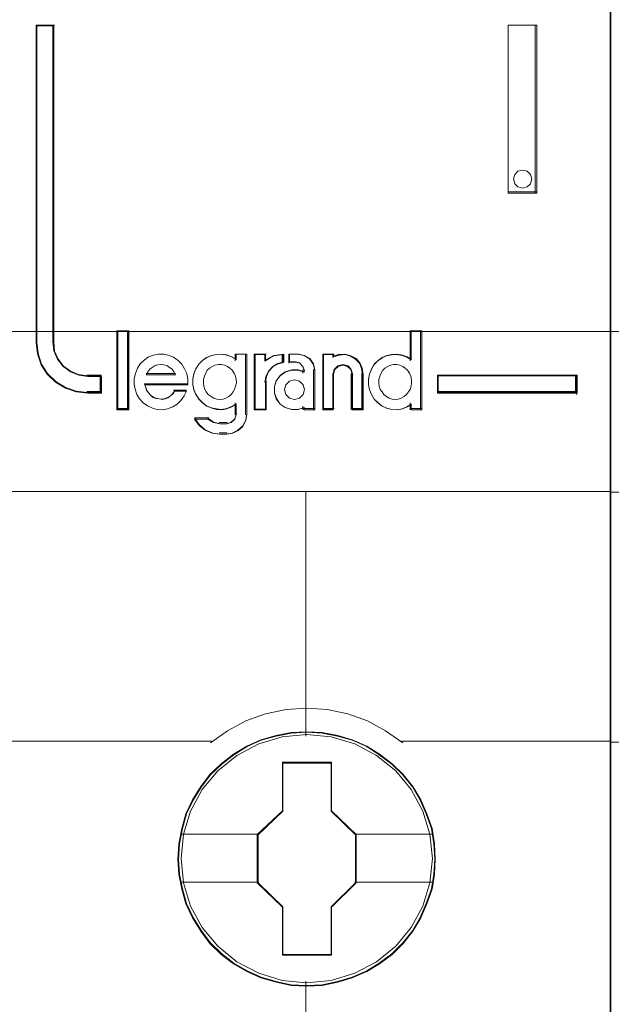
# Model space of a CAD drawing. Header units: millimetres. Extents: x 262469 to 275208, y -32539 to 9411.
# Tile 30 of 256: x 270200 to 270219, y -26509 to -26477. Entities that reach past the tile are written whole.
import ezdxf

# ---------------------------------------------------------------- set-up
doc = ezdxf.new("R2010")
doc.units = ezdxf.units.MM
doc.header["$LTSCALE"] = 100
doc.layers.add('$ ele elektryka', color=1, linetype='Continuous', lineweight=30)
doc.layers.add('$ IE SCHEMAT', color=7, linetype='Continuous', lineweight=0)

msp = doc.modelspace()

# ---------------------------------------------------------------- linework, layer by layer
at = {"layer": '$ ele elektryka', "color": 7, "lineweight": 0}
for points in [[(270219.283, -26422.946), (270199.493, -26422.946), (270199.493, -26512.893), (270219.283, -26512.893), (270219.283, -26422.946)], [(270239.072, -26422.97), (270219.283, -26422.97), (270219.283, -26512.917), (270239.072, -26512.917), (270239.072, -26422.97)], [(270202.717, -26489.067), (270202.717, -26488.528), (270202.273, -26488.528), (270201.973, -26488.486), (270201.711, -26488.371), (270201.479, -26488.207), (270201.298, -26487.984), (270201.179, -26487.717), (270201.148, -26487.427), (270201.148, -26477.103), (270200.591, -26477.103), (270200.591, -26487.427), (270200.629, -26487.796), (270200.747, -26488.147), (270200.948, -26488.456), (270201.223, -26488.71), (270201.542, -26488.903), (270201.892, -26489.024), (270202.273, -26489.067), (270202.717, -26489.067)], [(270215.942, -26477.103), (270215.942, -26482.571), (270216.869, -26482.571), (270216.869, -26477.103), (270215.942, -26477.103)], [(270216.666, -26481.962), (270216.706, -26482.106), (270216.666, -26482.264), (270216.559, -26482.362), (270216.406, -26482.408), (270216.259, -26482.362), (270216.152, -26482.264), (270216.112, -26482.106), (270216.152, -26481.962), (270216.259, -26481.851), (270216.406, -26481.818), (270216.559, -26481.851), (270216.666, -26481.962)], [(270203.579, -26489.587), (270203.579, -26487.064), (270203.241, -26487.064), (270203.241, -26489.587), (270203.579, -26489.587)], [(270218.184, -26488.485), (270213.641, -26488.485), (270213.641, -26489.067), (270218.184, -26489.067), (270218.184, -26488.485)], [(270213.571, -26504.216), (270213.546, -26503.719), (270213.466, -26503.222), (270213.294, -26502.743), (270213.098, -26502.288), (270212.84, -26501.852), (270212.526, -26501.47), (270212.164, -26501.118), (270211.758, -26500.809), (270211.347, -26500.543), (270210.868, -26500.336), (270210.395, -26500.197), (270209.891, -26500.106), (270209.387, -26500.076), (270208.883, -26500.106), (270208.392, -26500.197), (270207.894, -26500.336), (270207.439, -26500.543), (270207.009, -26500.809), (270206.61, -26501.118), (270206.241, -26501.47), (270205.947, -26501.852), (270205.676, -26502.288), (270205.461, -26502.743), (270205.326, -26503.222), (270205.228, -26503.719), (270205.197, -26504.216), (270205.228, -26504.713), (270205.326, -26505.191), (270205.461, -26505.67), (270205.676, -26506.125), (270205.947, -26506.561), (270206.241, -26506.955), (270206.61, -26507.313), (270207.009, -26507.616), (270207.439, -26507.87), (270207.894, -26508.076), (270208.392, -26508.222), (270208.883, -26508.325), (270209.387, -26508.349), (270209.891, -26508.325), (270210.395, -26508.222), (270210.868, -26508.076), (270211.347, -26507.87), (270211.758, -26507.616), (270212.164, -26507.313), (270212.526, -26506.955), (270212.84, -26506.561), (270213.098, -26506.125), (270213.294, -26505.67), (270213.466, -26505.191), (270213.546, -26504.713), (270213.571, -26504.216)], [(270213.571, -26504.216), (270213.546, -26503.719), (270213.466, -26503.222), (270213.294, -26502.743), (270213.098, -26502.288), (270212.84, -26501.852), (270212.526, -26501.47), (270212.164, -26501.118), (270211.758, -26500.809), (270211.347, -26500.543), (270210.868, -26500.336), (270210.395, -26500.197), (270209.891, -26500.106), (270209.387, -26500.076), (270208.883, -26500.106), (270208.392, -26500.197), (270207.894, -26500.336), (270207.439, -26500.543), (270207.009, -26500.809), (270206.61, -26501.118), (270206.241, -26501.47), (270205.947, -26501.852), (270205.676, -26502.288), (270205.461, -26502.743), (270205.326, -26503.222), (270205.228, -26503.719), (270205.197, -26504.216), (270205.228, -26504.713), (270205.326, -26505.191), (270205.461, -26505.67), (270205.676, -26506.125), (270205.947, -26506.561), (270206.241, -26506.955), (270206.61, -26507.313), (270207.009, -26507.616), (270207.439, -26507.87), (270207.894, -26508.076), (270208.392, -26508.222), (270208.883, -26508.325), (270209.387, -26508.349), (270209.891, -26508.325), (270210.395, -26508.222), (270210.868, -26508.076), (270211.347, -26507.87), (270211.758, -26507.616), (270212.164, -26507.313), (270212.526, -26506.955), (270212.84, -26506.561), (270213.098, -26506.125), (270213.294, -26505.67), (270213.466, -26505.191), (270213.546, -26504.713), (270213.571, -26504.216)], [(270213.551, -26504.214), (270213.527, -26503.719), (270213.447, -26503.225), (270213.276, -26502.748), (270213.081, -26502.296), (270212.824, -26501.862), (270212.512, -26501.482), (270212.152, -26501.132), (270211.748, -26500.825), (270211.339, -26500.56), (270210.862, -26500.355), (270210.391, -26500.216), (270209.89, -26500.125), (270209.389, -26500.095), (270208.888, -26500.125), (270208.399, -26500.216), (270207.904, -26500.355), (270207.451, -26500.56), (270207.023, -26500.825), (270206.626, -26501.132), (270206.259, -26501.482), (270205.966, -26501.862), (270205.697, -26502.296), (270205.483, -26502.748), (270205.349, -26503.225), (270205.251, -26503.719), (270205.22, -26504.214), (270205.251, -26504.708), (270205.349, -26505.184), (270205.483, -26505.661), (270205.697, -26506.113), (270205.966, -26506.547), (270206.259, -26506.939), (270206.626, -26507.295), (270207.023, -26507.596), (270207.451, -26507.85), (270207.904, -26508.055), (270208.399, -26508.199), (270208.888, -26508.302), (270209.389, -26508.326), (270209.89, -26508.302), (270210.391, -26508.199), (270210.862, -26508.055), (270211.339, -26507.85), (270211.748, -26507.596), (270212.152, -26507.295), (270212.512, -26506.939), (270212.824, -26506.547), (270213.081, -26506.113), (270213.276, -26505.661), (270213.447, -26505.184), (270213.527, -26504.708), (270213.551, -26504.214)], [(270208.6, -26501.069), (270210.194, -26501.069), (270210.194, -26502.643), (270210.994, -26503.42), (270210.994, -26504.993), (270210.194, -26505.783), (270210.194, -26507.344), (270208.6, -26507.344), (270208.6, -26505.783), (270207.781, -26504.993), (270207.781, -26503.42), (270208.6, -26502.643), (270208.6, -26501.069)], [(270208.6, -26501.069), (270210.194, -26501.069), (270210.194, -26501.069), (270210.194, -26502.643), (270210.194, -26502.643), (270210.994, -26503.42), (270210.994, -26503.42), (270210.994, -26504.993), (270210.994, -26504.993), (270210.194, -26505.783), (270210.194, -26505.783), (270210.194, -26507.344), (270210.194, -26507.344), (270208.6, -26507.344), (270208.6, -26507.344), (270208.6, -26505.783), (270208.6, -26505.783), (270207.781, -26504.993), (270207.781, -26504.993), (270207.781, -26503.42), (270207.781, -26503.42), (270208.6, -26502.643), (270208.6, -26502.643), (270208.6, -26501.069), (270208.6, -26501.069)], [(270208.611, -26501.093), (270210.182, -26501.093), (270210.182, -26502.654), (270210.971, -26503.426), (270210.971, -26504.987), (270210.182, -26505.771), (270210.182, -26507.321), (270208.611, -26507.321), (270208.611, -26505.771), (270207.805, -26504.987), (270207.805, -26503.426), (270208.611, -26502.654), (270208.611, -26501.093)]]:
    msp.add_lwpolyline(points, close=True, dxfattribs=at)
at = {"layer": '$ ele elektryka', "color": 139, "lineweight": 0}
for points in [[(270219.283, -26422.946), (270199.493, -26422.946), (270199.493, -26512.893), (270219.283, -26512.893), (270219.283, -26422.946)], [(270239.072, -26422.97), (270219.283, -26422.97), (270219.283, -26512.917), (270239.072, -26512.917), (270239.072, -26422.97)], [(270216.706, -26482.106), (270216.666, -26481.962), (270216.559, -26481.851), (270216.406, -26481.818), (270216.259, -26481.851), (270216.152, -26481.962), (270216.112, -26482.106), (270216.152, -26482.264), (270216.259, -26482.362), (270216.406, -26482.408), (270216.559, -26482.362), (270216.666, -26482.264), (270216.706, -26482.106)], [(270206.558, -26489.272), (270206.667, -26489.26), (270206.763, -26489.228), (270206.853, -26489.178), (270206.93, -26489.115), (270207, -26489.027), (270207.045, -26488.946), (270207.077, -26488.839), (270207.102, -26488.732), (270207.089, -26488.625), (270207.07, -26488.519), (270207.025, -26488.424), (270206.968, -26488.324), (270206.891, -26488.255), (270206.808, -26488.198), (270206.712, -26488.154), (270206.61, -26488.135), (270206.514, -26488.135), (270206.405, -26488.154), (270206.322, -26488.198), (270206.232, -26488.255), (270206.155, -26488.324), (270206.104, -26488.424), (270206.059, -26488.519), (270206.027, -26488.625), (270206.027, -26488.732), (270206.04, -26488.839), (270206.072, -26488.946), (270206.123, -26489.027), (270206.187, -26489.115), (270206.277, -26489.178), (270206.367, -26489.228), (270206.462, -26489.26), (270206.558, -26489.272)], [(270212.265, -26489.272), (270212.367, -26489.26), (270212.463, -26489.228), (270212.559, -26489.178), (270212.635, -26489.115), (270212.699, -26489.027), (270212.756, -26488.946), (270212.788, -26488.839), (270212.795, -26488.732), (270212.795, -26488.625), (270212.776, -26488.519), (270212.731, -26488.424), (270212.667, -26488.324), (270212.59, -26488.255), (270212.514, -26488.198), (270212.418, -26488.154), (270212.322, -26488.135), (270212.214, -26488.135), (270212.118, -26488.154), (270212.023, -26488.198), (270211.933, -26488.255), (270211.869, -26488.324), (270211.806, -26488.424), (270211.761, -26488.519), (270211.735, -26488.625), (270211.735, -26488.732), (270211.748, -26488.839), (270211.78, -26488.946), (270211.837, -26489.027), (270211.901, -26489.115), (270211.978, -26489.178), (270212.074, -26489.228), (270212.169, -26489.26), (270212.265, -26489.272)], [(270209.314, -26488.954), (270209.268, -26488.798), (270209.149, -26488.681), (270208.99, -26488.636), (270208.831, -26488.681), (270208.712, -26488.798), (270208.666, -26488.954), (270208.712, -26489.11), (270208.831, -26489.227), (270208.99, -26489.272), (270209.149, -26489.227), (270209.268, -26489.11), (270209.314, -26488.954)], [(270213.474, -26504.202), (270213.394, -26503.407), (270213.167, -26502.655), (270212.786, -26501.958), (270212.282, -26501.345), (270211.661, -26500.848), (270210.948, -26500.472), (270210.18, -26500.242), (270209.382, -26500.169), (270208.589, -26500.242), (270207.827, -26500.472), (270207.114, -26500.848), (270206.494, -26501.345), (270205.99, -26501.958), (270205.609, -26502.655), (270205.376, -26503.407), (270205.302, -26504.202), (270205.376, -26504.99), (270205.609, -26505.748), (270205.99, -26506.439), (270206.494, -26507.052), (270207.114, -26507.555), (270207.827, -26507.925), (270208.589, -26508.162), (270209.382, -26508.24), (270210.18, -26508.162), (270210.948, -26507.925), (270211.661, -26507.555), (270212.282, -26507.052), (270212.786, -26506.439), (270213.167, -26505.748), (270213.394, -26504.99), (270213.474, -26504.202)]]:
    msp.add_lwpolyline(points, close=True, dxfattribs=at)
at = {"layer": '$ ele elektryka', "color": 59, "lineweight": 0}
for points in [[(270219.259, -26422.97), (270199.516, -26422.97), (270199.516, -26512.874), (270219.259, -26512.874), (270219.259, -26422.97)], [(270215.942, -26477.103), (270215.942, -26482.571), (270216.869, -26482.571), (270216.869, -26477.103), (270215.942, -26477.103)], [(270216.666, -26481.962), (270216.706, -26482.106), (270216.666, -26482.264), (270216.559, -26482.362), (270216.406, -26482.408), (270216.259, -26482.362), (270216.152, -26482.264), (270216.112, -26482.106), (270216.152, -26481.962), (270216.259, -26481.851), (270216.406, -26481.818), (270216.559, -26481.851), (270216.666, -26481.962)], [(270203.602, -26489.61), (270203.602, -26487.041), (270203.218, -26487.041), (270203.218, -26489.61), (270203.602, -26489.61)], [(270211.398, -26488.621), (270211.398, -26488.799), (270211.429, -26488.965), (270211.492, -26489.118), (270211.586, -26489.266), (270211.705, -26489.389), (270211.843, -26489.493), (270211.988, -26489.561), (270212.151, -26489.598), (270212.32, -26489.61), (270212.49, -26489.579), (270212.647, -26489.518), (270212.785, -26489.426), (270212.785, -26489.61), (270213.136, -26489.61), (270213.136, -26487.041), (270212.785, -26487.041), (270212.785, -26487.988), (270212.647, -26487.895), (270212.49, -26487.84), (270212.32, -26487.809), (270212.151, -26487.822), (270211.988, -26487.852), (270211.843, -26487.926), (270211.705, -26488.018), (270211.586, -26488.141), (270211.492, -26488.289), (270211.429, -26488.455), (270211.398, -26488.621)], [(270203.773, -26488.775), (270203.804, -26488.942), (270203.867, -26489.109), (270203.955, -26489.251), (270204.068, -26489.381), (270204.206, -26489.486), (270204.37, -26489.561), (270204.527, -26489.598), (270204.696, -26489.61), (270204.866, -26489.579), (270205.029, -26489.517), (270205.174, -26489.424), (270205.293, -26489.307), (270205.4, -26489.159), (270205.475, -26489.004), (270205.092, -26489.004), (270205.029, -26489.084), (270204.954, -26489.159), (270204.866, -26489.214), (270204.784, -26489.245), (270204.69, -26489.264), (270204.589, -26489.251), (270204.495, -26489.233), (270204.401, -26489.202), (270204.313, -26489.14), (270204.25, -26489.066), (270204.187, -26488.979), (270204.156, -26488.886), (270204.125, -26488.794), (270205.519, -26488.794), (270205.519, -26488.614), (270205.488, -26488.435), (270205.419, -26488.28), (270205.324, -26488.132), (270205.211, -26488.008), (270205.061, -26487.903), (270204.91, -26487.841), (270204.74, -26487.798), (270204.571, -26487.798), (270204.401, -26487.829), (270204.244, -26487.891), (270204.106, -26487.996), (270203.974, -26488.113), (270203.88, -26488.262), (270203.817, -26488.429), (270203.773, -26488.596), (270203.773, -26488.775)], [(270205.78, -26488.276), (270205.717, -26488.442), (270205.686, -26488.608), (270205.686, -26488.786), (270205.717, -26488.951), (270205.78, -26489.105), (270205.881, -26489.252), (270205.994, -26489.375), (270206.132, -26489.479), (270206.295, -26489.547), (270206.452, -26489.583), (270206.621, -26489.596), (270206.785, -26489.565), (270206.942, -26489.504), (270207.092, -26489.412), (270207.092, -26489.761), (270207.048, -26489.915), (270206.929, -26490.019), (270206.785, -26490.062), (270206.559, -26490.062), (270206.358, -26490.019), (270206.176, -26489.915), (270205.742, -26489.915), (270205.887, -26490.117), (270206.081, -26490.271), (270206.314, -26490.375), (270206.559, -26490.406), (270206.785, -26490.406), (270206.985, -26490.375), (270207.161, -26490.283), (270207.312, -26490.148), (270207.406, -26489.958), (270207.444, -26489.761), (270207.444, -26487.798), (270207.092, -26487.798), (270207.092, -26487.976), (270206.942, -26487.884), (270206.785, -26487.828), (270206.621, -26487.798), (270206.452, -26487.81), (270206.295, -26487.841), (270206.132, -26487.914), (270205.994, -26488.006), (270205.881, -26488.129), (270205.78, -26488.276)], [(270207.684, -26487.798), (270207.684, -26489.61), (270208.045, -26489.61), (270208.045, -26488.701), (270208.077, -26488.521), (270208.16, -26488.342), (270208.295, -26488.206), (270208.456, -26488.113), (270208.643, -26488.058), (270208.643, -26487.798), (270208.328, -26487.841), (270208.045, -26487.99), (270208.045, -26487.798), (270207.684, -26487.798)], [(270207.708, -26487.817), (270207.708, -26489.587), (270208.05, -26489.587), (270208.05, -26488.699), (270208.081, -26488.524), (270208.16, -26488.349), (270208.289, -26488.216), (270208.442, -26488.125), (270208.619, -26488.071), (270208.619, -26487.817), (270208.32, -26487.859), (270208.05, -26488.004), (270208.05, -26487.817), (270207.708, -26487.817)], [(270208.4, -26488.67), (270208.336, -26488.855), (270208.336, -26489.066), (270208.4, -26489.251), (270208.526, -26489.424), (270208.685, -26489.536), (270208.894, -26489.598), (270209.097, -26489.598), (270209.3, -26489.536), (270209.3, -26489.61), (270209.656, -26489.61), (270209.656, -26488.311), (270209.611, -26488.113), (270209.491, -26487.946), (270209.319, -26487.841), (270209.116, -26487.798), (270208.825, -26487.798), (270208.825, -26488.058), (270209.034, -26488.058), (270209.161, -26488.089), (270209.256, -26488.187), (270209.3, -26488.311), (270209.3, -26488.385), (270209.097, -26488.324), (270208.894, -26488.324), (270208.685, -26488.385), (270208.526, -26488.503), (270208.4, -26488.67)], [(270209.908, -26487.798), (270209.908, -26489.61), (270210.25, -26489.61), (270210.25, -26488.447), (270210.295, -26488.293), (270210.409, -26488.187), (270210.561, -26488.144), (270210.726, -26488.187), (270210.827, -26488.293), (270210.872, -26488.447), (270210.872, -26489.61), (270211.227, -26489.61), (270211.227, -26488.447), (270211.195, -26488.262), (270211.119, -26488.082), (270210.992, -26487.946), (270210.821, -26487.853), (270210.637, -26487.798), (270210.434, -26487.81), (270210.25, -26487.872), (270210.25, -26487.798), (270209.908, -26487.798)], [(270209.931, -26487.817), (270209.931, -26489.587), (270210.261, -26489.587), (270210.261, -26488.451), (270210.304, -26488.3), (270210.414, -26488.198), (270210.561, -26488.155), (270210.72, -26488.198), (270210.818, -26488.3), (270210.861, -26488.451), (270210.861, -26489.587), (270211.204, -26489.587), (270211.204, -26488.451), (270211.173, -26488.27), (270211.1, -26488.095), (270210.977, -26487.962), (270210.812, -26487.872), (270210.635, -26487.817), (270210.439, -26487.829), (270210.261, -26487.89), (270210.261, -26487.817), (270209.931, -26487.817)], [(270205.072, -26488.372), (270205.123, -26488.477), (270204.165, -26488.477), (270204.223, -26488.372), (270204.287, -26488.289), (270204.364, -26488.233), (270204.461, -26488.17), (270204.551, -26488.149), (270204.647, -26488.135), (270204.744, -26488.149), (270204.84, -26488.17), (270204.93, -26488.233), (270205.008, -26488.289), (270205.072, -26488.372)], [(270205.123, -26488.477), (270204.165, -26488.477), (270204.223, -26488.372), (270204.287, -26488.289), (270204.364, -26488.233), (270204.461, -26488.17), (270204.551, -26488.149), (270204.647, -26488.135), (270204.744, -26488.149), (270204.84, -26488.17), (270204.93, -26488.233), (270205.008, -26488.289), (270205.072, -26488.372), (270205.123, -26488.477)], [(270207, -26489.027), (270206.93, -26489.115), (270206.853, -26489.178), (270206.763, -26489.228), (270206.667, -26489.26), (270206.558, -26489.272), (270206.462, -26489.26), (270206.367, -26489.228), (270206.277, -26489.178), (270206.187, -26489.115), (270206.123, -26489.027), (270206.072, -26488.946), (270206.04, -26488.839), (270206.027, -26488.732), (270206.027, -26488.625), (270206.059, -26488.519), (270206.104, -26488.424), (270206.155, -26488.324), (270206.232, -26488.255), (270206.322, -26488.198), (270206.405, -26488.154), (270206.514, -26488.135), (270206.61, -26488.135), (270206.712, -26488.154), (270206.808, -26488.198), (270206.891, -26488.255), (270206.968, -26488.324), (270207.025, -26488.424), (270207.07, -26488.519), (270207.089, -26488.625), (270207.102, -26488.732), (270207.077, -26488.839), (270207.045, -26488.946), (270207, -26489.027)], [(270206.104, -26488.424), (270206.155, -26488.324), (270206.232, -26488.255), (270206.322, -26488.198), (270206.405, -26488.154), (270206.514, -26488.135), (270206.61, -26488.135), (270206.712, -26488.154), (270206.808, -26488.198), (270206.891, -26488.255), (270206.968, -26488.324), (270207.025, -26488.424), (270207.07, -26488.519), (270207.089, -26488.625), (270207.102, -26488.732), (270207.077, -26488.839), (270207.045, -26488.946), (270207, -26489.027), (270206.93, -26489.115), (270206.853, -26489.178), (270206.763, -26489.228), (270206.667, -26489.26), (270206.558, -26489.272), (270206.462, -26489.26), (270206.367, -26489.228), (270206.277, -26489.178), (270206.187, -26489.115), (270206.123, -26489.027), (270206.072, -26488.946), (270206.04, -26488.839), (270206.027, -26488.732), (270206.027, -26488.625), (270206.059, -26488.519), (270206.104, -26488.424)], [(270212.418, -26488.154), (270212.514, -26488.198), (270212.59, -26488.255), (270212.667, -26488.324), (270212.731, -26488.424), (270212.776, -26488.519), (270212.795, -26488.625), (270212.795, -26488.732), (270212.788, -26488.839), (270212.756, -26488.946), (270212.699, -26489.027), (270212.635, -26489.115), (270212.559, -26489.178), (270212.463, -26489.228), (270212.367, -26489.26), (270212.265, -26489.272), (270212.169, -26489.26), (270212.074, -26489.228), (270211.978, -26489.178), (270211.901, -26489.115), (270211.837, -26489.027), (270211.78, -26488.946), (270211.748, -26488.839), (270211.735, -26488.732), (270211.735, -26488.625), (270211.761, -26488.519), (270211.806, -26488.424), (270211.869, -26488.324), (270211.933, -26488.255), (270212.023, -26488.198), (270212.118, -26488.154), (270212.214, -26488.135), (270212.322, -26488.135), (270212.418, -26488.154)], [(270211.761, -26488.519), (270211.806, -26488.424), (270211.869, -26488.324), (270211.933, -26488.255), (270212.023, -26488.198), (270212.118, -26488.154), (270212.214, -26488.135), (270212.322, -26488.135), (270212.418, -26488.154), (270212.514, -26488.198), (270212.59, -26488.255), (270212.667, -26488.324), (270212.731, -26488.424), (270212.776, -26488.519), (270212.795, -26488.625), (270212.795, -26488.732), (270212.788, -26488.839), (270212.756, -26488.946), (270212.699, -26489.027), (270212.635, -26489.115), (270212.559, -26489.178), (270212.463, -26489.228), (270212.367, -26489.26), (270212.265, -26489.272), (270212.169, -26489.26), (270212.074, -26489.228), (270211.978, -26489.178), (270211.901, -26489.115), (270211.837, -26489.027), (270211.78, -26488.946), (270211.748, -26488.839), (270211.735, -26488.732), (270211.735, -26488.625), (270211.761, -26488.519)], [(270209.268, -26488.798), (270209.314, -26488.954), (270209.268, -26489.11), (270209.149, -26489.227), (270208.99, -26489.272), (270208.831, -26489.227), (270208.712, -26489.11), (270208.666, -26488.954), (270208.712, -26488.798), (270208.831, -26488.681), (270208.99, -26488.636), (270209.149, -26488.681), (270209.268, -26488.798)], [(270208.666, -26488.954), (270208.712, -26488.798), (270208.831, -26488.681), (270208.99, -26488.636), (270209.149, -26488.681), (270209.268, -26488.798), (270209.314, -26488.954), (270209.268, -26489.11), (270209.149, -26489.227), (270208.99, -26489.272), (270208.831, -26489.227), (270208.712, -26489.11), (270208.666, -26488.954)], [(270218.161, -26488.504), (270213.66, -26488.504), (270213.66, -26489.043), (270218.161, -26489.043), (270218.161, -26488.504)]]:
    msp.add_lwpolyline(points, close=True, dxfattribs=at)
at = {"layer": '$ ele elektryka', "color": 139, "lineweight": 0}
for points in [[(270200.591, -26477.103), (270200.591, -26487.433)], [(270200.591, -26477.103), (270201.185, -26477.103)], [(270201.134, -26477.103), (270201.134, -26487.433)], [(270215.942, -26482.571), (270215.942, -26477.103)], [(270215.942, -26477.103), (270216.869, -26477.103)], [(270216.822, -26482.571), (270216.822, -26477.103)], [(270215.942, -26482.52), (270216.869, -26482.52)], [(270203.218, -26487.041), (270203.218, -26489.61)], [(270203.218, -26487.041), (270203.602, -26487.041)], [(270203.556, -26487.041), (270203.556, -26489.61)], [(270212.748, -26487.041), (270212.748, -26488.019)], [(270212.748, -26487.041), (270213.136, -26487.041)], [(270213.09, -26487.041), (270213.09, -26489.61)], [(270200.591, -26487.386), (270200.629, -26487.765), (270200.748, -26488.124), (270200.95, -26488.441), (270201.226, -26488.701), (270201.547, -26488.899), (270201.899, -26489.023), (270202.283, -26489.067)], [(270201.134, -26487.386), (270201.166, -26487.688), (270201.287, -26487.965), (270201.473, -26488.198), (270201.709, -26488.368), (270201.977, -26488.487), (270202.283, -26488.531)], [(270205.519, -26488.794), (270205.519, -26488.614), (270205.488, -26488.435), (270205.419, -26488.28), (270205.324, -26488.132), (270205.211, -26488.008), (270205.061, -26487.903), (270204.91, -26487.841), (270204.74, -26487.798), (270204.571, -26487.798), (270204.401, -26487.829), (270204.244, -26487.891), (270204.106, -26487.996), (270203.974, -26488.113), (270203.88, -26488.262), (270203.817, -26488.429), (270203.773, -26488.596), (270203.773, -26488.775), (270203.804, -26488.942), (270203.867, -26489.109), (270203.955, -26489.251), (270204.068, -26489.381), (270204.206, -26489.486), (270204.37, -26489.561), (270204.527, -26489.598), (270204.696, -26489.61), (270204.866, -26489.579), (270205.029, -26489.517), (270205.174, -26489.424), (270205.293, -26489.307), (270205.4, -26489.159), (270205.475, -26489.004)], [(270207.102, -26487.977), (270206.951, -26487.884), (270206.792, -26487.829), (270206.628, -26487.798), (270206.457, -26487.81), (270206.299, -26487.841), (270206.135, -26487.915), (270205.996, -26488.008), (270205.882, -26488.132), (270205.781, -26488.28), (270205.718, -26488.447), (270205.686, -26488.614), (270205.686, -26488.794), (270205.718, -26488.961), (270205.781, -26489.115), (270205.882, -26489.264), (270205.996, -26489.387), (270206.135, -26489.493), (270206.299, -26489.561), (270206.457, -26489.598), (270206.628, -26489.61), (270206.792, -26489.579), (270206.951, -26489.517), (270207.102, -26489.424)], [(270207.056, -26487.798), (270207.056, -26488.019)], [(270207.056, -26487.798), (270207.444, -26487.798)], [(270207.397, -26487.798), (270207.397, -26489.773)], [(270207.684, -26487.798), (270207.684, -26489.61)], [(270207.684, -26487.798), (270208.072, -26487.798)], [(270208.643, -26487.798), (270208.318, -26487.85), (270208.026, -26488.031)], [(270208.026, -26487.798), (270208.026, -26488.031)], [(270208.643, -26488.05), (270208.45, -26488.108), (270208.285, -26488.206), (270208.145, -26488.349), (270208.059, -26488.537), (270208.026, -26488.725)], [(270208.592, -26487.798), (270208.592, -26488.097)], [(270208.81, -26487.798), (270208.81, -26488.097)], [(270209.136, -26487.798), (270208.81, -26487.798)], [(270208.81, -26488.05), (270209.058, -26488.05)], [(270209.314, -26488.345), (270209.264, -26488.201), (270209.156, -26488.086), (270209.011, -26488.05)], [(270209.656, -26488.345), (270209.609, -26488.134), (270209.482, -26487.956), (270209.302, -26487.844), (270209.089, -26487.798)], [(270209.908, -26487.798), (270209.908, -26489.61)], [(270209.908, -26487.798), (270210.284, -26487.798)], [(270211.227, -26488.477), (270211.195, -26488.283), (270211.118, -26488.095), (270210.989, -26487.953), (270210.816, -26487.856), (270210.63, -26487.798), (270210.424, -26487.811), (270210.238, -26487.875)], [(270210.238, -26487.798), (270210.238, -26487.914)], [(270212.795, -26487.977), (270212.656, -26487.884), (270212.498, -26487.829), (270212.327, -26487.798), (270212.156, -26487.81), (270211.992, -26487.841), (270211.847, -26487.915), (270211.708, -26488.008), (270211.587, -26488.132), (270211.493, -26488.28), (270211.429, -26488.447), (270211.398, -26488.614), (270211.398, -26488.794), (270211.429, -26488.961), (270211.493, -26489.115), (270211.587, -26489.264), (270211.708, -26489.387), (270211.847, -26489.493), (270211.992, -26489.561), (270212.156, -26489.598), (270212.327, -26489.61), (270212.498, -26489.579), (270212.656, -26489.517), (270212.795, -26489.424)], [(270205.123, -26488.477), (270205.072, -26488.372), (270205.008, -26488.289), (270204.93, -26488.233), (270204.84, -26488.17), (270204.744, -26488.149), (270204.647, -26488.135), (270204.551, -26488.149), (270204.461, -26488.17), (270204.364, -26488.233), (270204.287, -26488.289), (270204.223, -26488.372), (270204.165, -26488.477)], [(270209.314, -26488.373), (270209.108, -26488.31), (270208.902, -26488.31), (270208.69, -26488.373), (270208.529, -26488.491), (270208.401, -26488.66), (270208.336, -26488.848), (270208.336, -26489.061), (270208.401, -26489.248), (270208.529, -26489.423), (270208.69, -26489.536), (270208.902, -26489.598), (270209.108, -26489.598), (270209.314, -26489.536)], [(270209.267, -26488.298), (270209.267, -26488.415)], [(270209.609, -26488.298), (270209.609, -26489.61)], [(270210.886, -26488.477), (270210.839, -26488.303), (270210.733, -26488.184), (270210.562, -26488.135), (270210.403, -26488.184), (270210.284, -26488.303), (270210.238, -26488.477)], [(270202.236, -26488.485), (270202.717, -26488.485)], [(270202.667, -26488.485), (270202.667, -26489.067)], [(270202.667, -26488.485), (270202.667, -26489.067)], [(270204.165, -26488.43), (270205.123, -26488.43)], [(270207.684, -26489.61), (270208.072, -26489.61), (270208.072, -26488.675)], [(270210.238, -26488.43), (270210.238, -26489.61)], [(270210.835, -26488.43), (270210.835, -26489.61)], [(270211.177, -26488.43), (270211.177, -26489.61)], [(270213.641, -26488.485), (270218.184, -26488.485)], [(270213.641, -26488.485), (270213.641, -26489.067)], [(270218.134, -26489.067), (270218.134, -26488.485)], [(270218.157, -26489.109), (270218.157, -26488.527)], [(270202.236, -26489.02), (270202.717, -26489.02)], [(270204.118, -26488.768), (270205.519, -26488.768)], [(270204.118, -26488.768), (270204.15, -26488.868), (270204.182, -26488.967), (270204.246, -26489.06), (270204.31, -26489.14), (270204.4, -26489.206), (270204.496, -26489.239), (270204.592, -26489.259), (270204.694, -26489.272), (270204.79, -26489.253), (270204.873, -26489.219), (270204.963, -26489.16), (270205.04, -26489.08), (270205.104, -26488.994)], [(270205.057, -26488.97), (270205.476, -26488.97)], [(270213.641, -26489.02), (270218.184, -26489.02)], [(270203.218, -26489.563), (270203.602, -26489.563)], [(270207.056, -26489.381), (270207.056, -26489.773)], [(270209.267, -26489.49), (270209.267, -26489.61)], [(270209.267, -26489.563), (270209.656, -26489.563)], [(270209.908, -26489.563), (270210.284, -26489.563)], [(270210.835, -26489.563), (270211.227, -26489.563)], [(270212.748, -26489.381), (270212.748, -26489.61)], [(270212.748, -26489.563), (270213.136, -26489.563)], [(270205.74, -26489.874), (270205.889, -26490.093), (270206.09, -26490.259), (270206.33, -26490.372), (270206.582, -26490.406)], [(270205.74, -26489.874), (270206.21, -26489.874)], [(270206.163, -26489.874), (270206.362, -26490.011), (270206.582, -26490.068)], [(270206.757, -26490.406), (270206.966, -26490.373), (270207.149, -26490.276), (270207.306, -26490.134), (270207.404, -26489.933), (270207.444, -26489.726)], [(270206.757, -26490.068), (270206.919, -26490.019), (270207.053, -26489.901), (270207.102, -26489.726)], [(270206.536, -26490.021), (270206.803, -26490.021)], [(270206.803, -26490.359), (270206.536, -26490.359)], [(270199.493, -26492.268), (270219.283, -26492.268)], [(270209.357, -26492.268), (270209.357, -26500.223)], [(270219.283, -26492.291), (270239.072, -26492.291)], [(270212.519, -26500.437), (270211.953, -26500.046), (270211.363, -26499.724), (270210.729, -26499.497), (270210.058, -26499.352), (270209.382, -26499.307), (270208.717, -26499.352), (270208.047, -26499.497), (270207.413, -26499.724), (270206.81, -26500.046), (270206.256, -26500.437)], [(270199.493, -26500.386), (270206.303, -26500.386)], [(270212.473, -26500.386), (270219.283, -26500.386)], [(270219.283, -26500.41), (270226.093, -26500.41)], [(270209.357, -26508.186), (270209.357, -26512.893)]]:
    msp.add_lwpolyline(points, dxfattribs=at)
at = {"layer": '$ ele elektryka', "color": 1, "lineweight": 0}
for points in [[(270202.717, -26489.067), (270202.717, -26488.528), (270202.273, -26488.528), (270201.973, -26488.486), (270201.711, -26488.371), (270201.479, -26488.207), (270201.298, -26487.984), (270201.179, -26487.717), (270201.148, -26487.427), (270201.148, -26477.103), (270200.591, -26477.103), (270200.591, -26487.427), (270200.629, -26487.796), (270200.747, -26488.147), (270200.948, -26488.456), (270201.223, -26488.71), (270201.542, -26488.903), (270201.892, -26489.024), (270202.273, -26489.067), (270202.717, -26489.067)], [(270202.694, -26489.043), (270202.694, -26488.507), (270202.26, -26488.507), (270201.966, -26488.465), (270201.709, -26488.35), (270201.483, -26488.188), (270201.306, -26487.964), (270201.189, -26487.699), (270201.159, -26487.41), (270201.159, -26477.126), (270200.614, -26477.126), (270200.614, -26487.41), (270200.651, -26487.778), (270200.767, -26488.127), (270200.963, -26488.435), (270201.232, -26488.688), (270201.544, -26488.881), (270201.887, -26489.001), (270202.26, -26489.043), (270202.694, -26489.043)], [(270218.184, -26488.485), (270213.641, -26488.485), (270213.641, -26489.067), (270218.184, -26489.067), (270218.184, -26488.485)]]:
    msp.add_lwpolyline(points, close=True, dxfattribs=at)
at = {"layer": '$ ele elektryka', "color": 7, "lineweight": 0}
for points in [[(270205.279, -26503.401), (270207.828, -26503.401)], [(270210.948, -26503.401), (270213.493, -26503.401)], [(270205.279, -26504.961), (270207.828, -26504.961)], [(270210.948, -26504.961), (270213.493, -26504.961)]]:
    msp.add_lwpolyline(points, dxfattribs=at)
at = {"layer": '$ IE SCHEMAT', "color": 0}
msp.add_lwpolyline([(269858.69, -26487.061), (270246.327, -26487.061)], dxfattribs=at)

doc.saveas('drawing.dxf')
